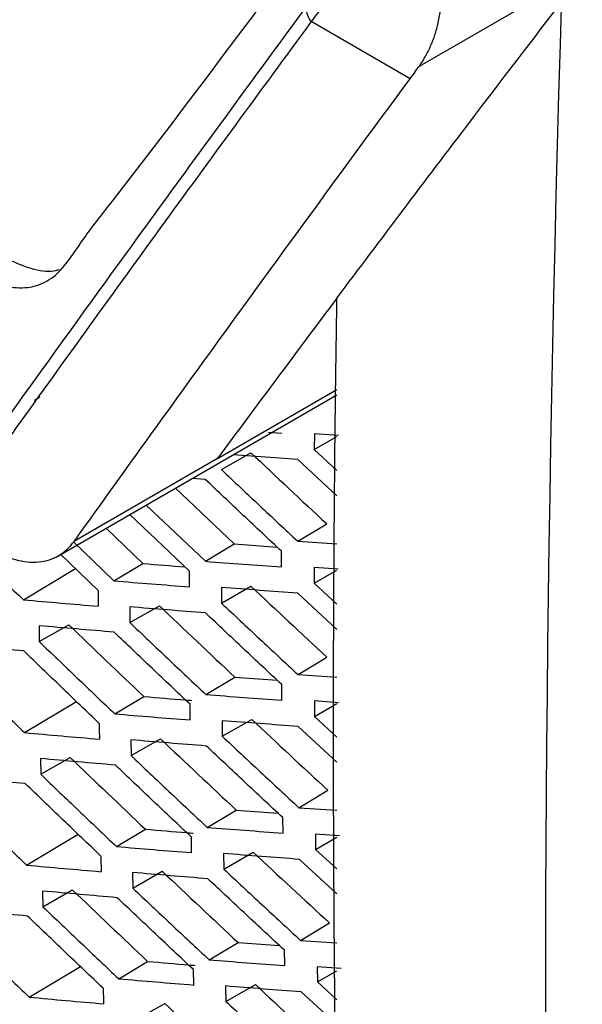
# Model space of a CAD drawing. Header units: millimetres. Extents: x -0.44 to 1.31, y -0.87 to 1.29.
# Tile 154 of 182: x 0.9441 to 0.9579, y 0.8543 to 0.8784. Entities that reach past the tile are written whole.
import ezdxf

# ---------------------------------------------------------------- set-up
doc = ezdxf.new("R2010")
doc.units = ezdxf.units.MM

msp = doc.modelspace()

# ---------------------------------------------------------------- linework, layer by layer
at = {"color": 7, "linetype": 'Continuous', "lineweight": 25}
for p, q in [((0.957479, 0.879332), (0.953902, 0.877266)), ((0.953681, 0.876967), (0.951263, 0.878363)), ((0.94897, 0.867682), (0.951891, 0.869368)), ((0.945022, 0.86527), (0.951891, 0.869235)), ((0.950216, 0.868325), (0.950541, 0.868302)), ((0.951338, 0.868284), (0.951337, 0.867904)), ((0.951337, 0.867904), (0.951891, 0.86822)), ((0.951933, 0.868244), (0.951338, 0.868284)), ((0.951337, 0.867904), (0.951891, 0.86739)), ((0.94897, 0.867682), (0.945469, 0.86566)), ((0.949065, 0.86741), (0.949787, 0.867822)), ((0.950936, 0.867657), (0.949356, 0.867772)), ((0.951891, 0.866768), (0.950936, 0.867657)), ((0.948672, 0.867169), (0.948355, 0.867194)), ((0.947943, 0.866956), (0.949381, 0.865591)), ((0.947225, 0.866541), (0.948673, 0.865167)), ((0.948283, 0.864928), (0.946829, 0.866313)), ((0.946245, 0.865976), (0.947144, 0.865113)), ((0.950932, 0.865658), (0.951641, 0.866083)), ((0.945446, 0.86564), (0.946436, 0.864689)), ((0.948673, 0.865167), (0.949381, 0.865591)), ((0.949381, 0.865591), (0.950426, 0.865516)), ((0.950932, 0.865658), (0.951891, 0.865595)), ((0.946052, 0.864456), (0.945129, 0.865346)), ((0.950535, 0.865032), (0.950535, 0.865413)), ((0.944222, 0.864225), (0.945499, 0.86499)), ((0.946436, 0.864689), (0.947144, 0.865113)), ((0.951924, 0.864973), (0.95133, 0.865014)), ((0.95133, 0.865014), (0.951331, 0.864634)), ((0.948284, 0.864544), (0.948283, 0.864928)), ((0.951331, 0.864634), (0.951891, 0.864954)), ((0.949066, 0.864527), (0.949067, 0.864145)), ((0.949067, 0.864145), (0.949789, 0.864557)), ((0.951331, 0.864634), (0.95189, 0.864117)), ((0.95189, 0.8635), (0.950933, 0.864389)), ((0.946825, 0.864054), (0.946827, 0.863668)), ((0.946827, 0.863668), (0.947548, 0.86408)), ((0.944607, 0.863593), (0.94461, 0.863205)), ((0.94461, 0.863205), (0.945331, 0.863617)), ((0.950939, 0.862396), (0.951647, 0.86282)), ((0.948687, 0.861909), (0.949396, 0.862334)), ((0.949396, 0.862334), (0.950431, 0.862258)), ((0.950939, 0.862396), (0.95189, 0.862332)), ((0.950546, 0.861773), (0.950544, 0.862152)), ((0.946459, 0.861437), (0.947167, 0.861861)), ((0.944253, 0.860978), (0.945522, 0.861737)), ((0.948302, 0.861289), (0.948299, 0.861671)), ((0.951931, 0.861711), (0.951339, 0.861752)), ((0.951339, 0.861752), (0.951341, 0.861374)), ((0.951341, 0.861374), (0.95189, 0.861688)), ((0.951341, 0.861374), (0.95189, 0.860868)), ((0.949083, 0.86127), (0.949086, 0.860889)), ((0.949086, 0.860889), (0.949808, 0.861301)), ((0.95189, 0.860256), (0.950945, 0.86113)), ((0.946851, 0.860801), (0.946855, 0.860418)), ((0.946855, 0.860418), (0.947576, 0.860829)), ((0.944641, 0.860345), (0.944646, 0.859959)), ((0.944646, 0.859959), (0.945367, 0.860371)), ((0.950961, 0.859143), (0.95167, 0.859568)), ((0.948718, 0.858662), (0.949426, 0.859086)), ((0.949426, 0.859086), (0.950452, 0.859009)), ((0.950961, 0.859143), (0.95189, 0.859079)), ((0.950572, 0.858522), (0.950568, 0.8589)), ((0.9443, 0.85774), (0.94556, 0.858495)), ((0.946498, 0.858194), (0.947206, 0.858618)), ((0.951954, 0.858458), (0.951364, 0.8585)), ((0.951364, 0.8585), (0.951368, 0.858123)), ((0.948336, 0.858044), (0.948331, 0.858424)), ((0.951368, 0.858123), (0.95189, 0.858421)), ((0.949117, 0.858022), (0.949122, 0.857643)), ((0.949122, 0.857643), (0.949843, 0.858055)), ((0.951368, 0.858123), (0.95189, 0.857645)), ((0.95189, 0.857035), (0.950974, 0.85788)), ((0.946892, 0.857558), (0.946898, 0.857177)), ((0.946898, 0.857177), (0.947619, 0.857588)), ((0.944691, 0.857106), (0.944698, 0.856723)), ((0.944698, 0.856723), (0.945419, 0.857134)), ((0.951, 0.8559), (0.951709, 0.856325)), ((0.948765, 0.855424), (0.949473, 0.855848)), ((0.949473, 0.855848), (0.950487, 0.85577)), ((0.951, 0.8559), (0.95189, 0.855838)), ((0.950614, 0.855282), (0.950608, 0.855657)), ((0.946553, 0.854961), (0.947261, 0.855385)), ((0.944364, 0.854511), (0.945615, 0.855261)), ((0.948387, 0.854808), (0.94838, 0.855186)), ((0.951993, 0.855214), (0.951406, 0.855256)), ((0.951406, 0.855256), (0.951412, 0.854882)), ((0.951412, 0.854882), (0.95189, 0.855155)), ((0.951412, 0.854882), (0.95189, 0.854445)), ((0.949167, 0.854784), (0.949174, 0.854407)), ((0.949174, 0.854407), (0.949895, 0.854819)), ((0.95189, 0.853839), (0.951019, 0.854639)), ((0.946959, 0.853945), (0.94768, 0.854357))]:
    msp.add_line(p, q, dxfattribs=at)
for points, knots in [([(0.966058, 0.978996), (0.962191, 0.95135), (0.959552, 0.924163), (0.956765, 0.871048), (0.956616, 0.845119), (0.957713, 0.81998)], [0, 0, 0, 0, 0.5, 0.5, 1, 1, 1, 1]), ([(0.907259, 0.916798), (0.907197, 0.914985), (0.907127, 0.912945), (0.90694, 0.910494), (0.907375, 0.909169), (0.907939, 0.907371), (0.908819, 0.904614), (0.910359, 0.899831), (0.911799, 0.895333), (0.912999, 0.89179), (0.913364, 0.890517), (0.913872, 0.889569), (0.914416, 0.888834), (0.915153, 0.888273), (0.915981, 0.887787), (0.917199, 0.887021), (0.91932, 0.885723), (0.923304, 0.883309), (0.929681, 0.879552), (0.936547, 0.875732), (0.941592, 0.872926), (0.943811, 0.871812), (0.944526, 0.871872), (0.94513, 0.872178), (0.945608, 0.872966), (0.947797, 0.875738), (0.950112, 0.878898), (0.952277, 0.881729), (0.952689, 0.882267)], [0, 0, 0, 0, 0.069215, 0.077838, 0.095071, 0.112544, 0.140001, 0.189031, 0.276584, 0.293888, 0.311143, 0.319663, 0.328142, 0.341082, 0.35425, 0.367419, 0.398456, 0.453878, 0.552839, 0.691245, 0.760457, 0.77753, 0.786017, 0.794506, 0.811757, 0.82906, 0.967485, 1, 1, 1, 1]), ([(0.954729, 0.805875), (0.955072, 0.806406), (0.955766, 0.807477), (0.956825, 0.809104), (0.957909, 0.810763), (0.959005, 0.812432), (0.959832, 0.813688), (0.960335, 0.814446), (0.960516, 0.814723), (0.960759, 0.815166), (0.961038, 0.815929), (0.96118, 0.816928), (0.961191, 0.817655), (0.961177, 0.818011), (0.961167, 0.818239), (0.96115, 0.818619), (0.961127, 0.819172), (0.961098, 0.819856), (0.961071, 0.82054), (0.96098, 0.82282), (0.960711, 0.830365), (0.960524, 0.839223), (0.960459, 0.847778), (0.96045, 0.852256), (0.960466, 0.856749), (0.960507, 0.861256), (0.960573, 0.865777), (0.960664, 0.870311), (0.960781, 0.87486), (0.960922, 0.879422), (0.961087, 0.883997), (0.961219, 0.887058), (0.961284, 0.888588)], [0, 0, 0, 0, 0.030446, 0.061437, 0.092974, 0.125056, 0.156321, 0.164137, 0.168038, 0.171917, 0.187328, 0.202868, 0.210653, 0.213204, 0.215118, 0.218468, 0.226284, 0.2341, 0.241916, 0.249732, 0.312266, 0.499829, 0.549846, 0.599863, 0.64988, 0.699897, 0.749914, 0.799931, 0.849949, 0.899966, 0.949983, 1, 1, 1, 1]), ([(0.952276, 0.879739), (0.952107, 0.87951), (0.951853, 0.879165), (0.951516, 0.878707), (0.951347, 0.878478), (0.951263, 0.878363)], [0, 0, 0, 0, 0.500009, 0.750013, 1, 1, 1, 1]), ([(0.951891, 0.871604), (0.952967, 0.873034), (0.954796, 0.875465), (0.956686, 0.87793), (0.957465, 0.878945)], [0, 0, 0, 0, 0.588078, 1, 1, 1, 1]), ([(0.953902, 0.877266), (0.953931, 0.87731), (0.953988, 0.877396), (0.954066, 0.877531), (0.954136, 0.877665), (0.954198, 0.877801), (0.954253, 0.877936), (0.954317, 0.878124), (0.954382, 0.878381), (0.954439, 0.878719), (0.954457, 0.878963), (0.954466, 0.879088)], [0, 0, 0, 0, 0.091666, 0.180157, 0.265395, 0.347345, 0.425942, 0.501167, 0.66081, 0.826931, 1, 1, 1, 1]), ([(0.951222, 0.87884), (0.950091, 0.8773), (0.947592, 0.873898), (0.945172, 0.87054), (0.943847, 0.868701)], [0, 0, 0, 0, 0.452499, 1, 1, 1, 1]), ([(0.951263, 0.878363), (0.951228, 0.878408), (0.951198, 0.87846), (0.951159, 0.878572), (0.951151, 0.87863), (0.95116, 0.87874), (0.951178, 0.878791), (0.951233, 0.878874), (0.95127, 0.878906), (0.95131, 0.878929)], [0, 0, 0, 0, 0.25, 0.25, 0.5, 0.5, 0.75, 0.75, 1, 1, 1, 1]), ([(0.951263, 0.878363), (0.95064, 0.877517), (0.950018, 0.87667), (0.948784, 0.874983), (0.94817, 0.874141), (0.946339, 0.87162), (0.94513, 0.869946), (0.943936, 0.86828)], [0, 0, 0, 0, 0.25, 0.25, 0.5, 0.5, 1, 1, 1, 1]), ([(0.945469, 0.86566), (0.946137, 0.866594), (0.946808, 0.867528), (0.948161, 0.869404), (0.948841, 0.870344), (0.950209, 0.872229), (0.950898, 0.873173), (0.952283, 0.875067), (0.952981, 0.876017), (0.953681, 0.876967)], [0, 0, 0, 0, 0.25, 0.25, 0.5, 0.5, 0.75, 0.75, 1, 1, 1, 1]), ([(0.945096, 0.872298), (0.945073, 0.87229), (0.944894, 0.872227), (0.944487, 0.872272), (0.944105, 0.872435), (0.943913, 0.872516)], [0, 0, 0, 0, 0.069838, 0.533267, 1, 1, 1, 1]), ([(0.952551, 0.830142), (0.952517, 0.830856), (0.952449, 0.832284), (0.952356, 0.834431), (0.952269, 0.836582), (0.95219, 0.838738), (0.952119, 0.840898), (0.952055, 0.843063), (0.951998, 0.845232), (0.951948, 0.847405), (0.951906, 0.849583), (0.951872, 0.851765), (0.951844, 0.853952), (0.951824, 0.856143), (0.951812, 0.858338), (0.951806, 0.860538), (0.951808, 0.862742), (0.951818, 0.864951), (0.951834, 0.867164), (0.951858, 0.869382), (0.95188, 0.870863), (0.951891, 0.871604)], [0, 0, 0, 0, 0.05265, 0.105293, 0.15793, 0.210563, 0.263191, 0.315817, 0.368439, 0.42106, 0.47368, 0.5263, 0.578921, 0.631543, 0.684167, 0.736794, 0.789424, 0.842059, 0.8947, 0.947347, 1, 1, 1, 1]), ([(0.944492, 0.869105), (0.944516, 0.869119), (0.944564, 0.869147), (0.944611, 0.869174), (0.944635, 0.869188)], [0, 0, 0, 0, 0.5023337, 1, 1, 1, 1]), ([(0.949065, 0.86741), (0.949375, 0.867117), (0.949996, 0.866532), (0.95062, 0.86595), (0.950932, 0.865658)], [0, 0, 0, 0, 0.499608, 1, 1, 1, 1]), ([(0.950535, 0.865413), (0.950224, 0.865706), (0.949601, 0.86629), (0.948981, 0.866876), (0.948672, 0.867169)], [0, 0, 0, 0, 0.5004185, 1, 1, 1, 1]), ([(0.942389, 0.866006), (0.942694, 0.865709), (0.943303, 0.865114), (0.943916, 0.864522), (0.944222, 0.864225)], [0, 0, 0, 0, 0.499551, 1, 1, 1, 1]), ([(0.943422, 0.865467), (0.943478, 0.865438), (0.943587, 0.865381), (0.943744, 0.865309), (0.94389, 0.865252), (0.944082, 0.86519), (0.944321, 0.865145), (0.9446, 0.865146), (0.94486, 0.865196), (0.945091, 0.865299), (0.945295, 0.865453), (0.945409, 0.865589), (0.945469, 0.86566)], [0, 0, 0, 0, 0.068784, 0.133166, 0.1933, 0.249372, 0.372372, 0.499609, 0.626347, 0.749708, 0.869359, 1, 1, 1, 1]), ([(0.948673, 0.865167), (0.948982, 0.865144), (0.949601, 0.865098), (0.950224, 0.865054), (0.950535, 0.865032)], [0, 0, 0, 0, 0.499534, 1, 1, 1, 1]), ([(0.946436, 0.864689), (0.946743, 0.864665), (0.947357, 0.864615), (0.947975, 0.864568), (0.948284, 0.864544)], [0, 0, 0, 0, 0.499489, 1, 1, 1, 1]), ([(0.950933, 0.864389), (0.950621, 0.864412), (0.949997, 0.864457), (0.949376, 0.864504), (0.949066, 0.864527)], [0, 0, 0, 0, 0.500438, 1, 1, 1, 1]), ([(0.944222, 0.864225), (0.944526, 0.864199), (0.945135, 0.864146), (0.945748, 0.864095), (0.946054, 0.86407)], [0, 0, 0, 0, 0.499481, 1, 1, 1, 1]), ([(0.948676, 0.863906), (0.948367, 0.86393), (0.947748, 0.863978), (0.947133, 0.864029), (0.946825, 0.864054)], [0, 0, 0, 0, 0.500503, 1, 1, 1, 1]), ([(0.949067, 0.864145), (0.949378, 0.863853), (0.95, 0.863269), (0.950626, 0.862687), (0.950939, 0.862396)], [0, 0, 0, 0, 0.499612, 1, 1, 1, 1]), ([(0.950544, 0.862152), (0.950231, 0.862444), (0.949607, 0.863027), (0.948987, 0.863613), (0.948676, 0.863906)], [0, 0, 0, 0, 0.500414, 1, 1, 1, 1]), ([(0.946443, 0.863435), (0.946136, 0.86346), (0.945522, 0.863512), (0.944912, 0.863566), (0.944607, 0.863593)], [0, 0, 0, 0, 0.500513, 1, 1, 1, 1]), ([(0.946827, 0.863668), (0.947136, 0.863375), (0.947754, 0.862788), (0.948376, 0.862202), (0.948687, 0.861909)], [0, 0, 0, 0, 0.499547, 1, 1, 1, 1]), ([(0.948299, 0.861671), (0.947989, 0.861965), (0.947368, 0.862552), (0.946751, 0.86314), (0.946443, 0.863435)], [0, 0, 0, 0, 0.500461, 1, 1, 1, 1]), ([(0.944232, 0.862976), (0.943928, 0.863004), (0.943319, 0.863059), (0.942715, 0.863116), (0.942413, 0.863144)], [0, 0, 0, 0, 0.500491, 1, 1, 1, 1]), ([(0.94461, 0.863205), (0.944917, 0.86291), (0.945532, 0.86232), (0.94615, 0.861731), (0.946459, 0.861437)], [0, 0, 0, 0, 0.499533, 1, 1, 1, 1]), ([(0.946077, 0.861204), (0.945768, 0.861499), (0.945152, 0.862089), (0.944538, 0.862681), (0.944232, 0.862976)], [0, 0, 0, 0, 0.500472, 1, 1, 1, 1]), ([(0.942417, 0.862756), (0.942722, 0.862459), (0.943332, 0.861865), (0.943946, 0.861274), (0.944253, 0.860978)], [0, 0, 0, 0, 0.499548, 1, 1, 1, 1]), ([(0.947167, 0.861861), (0.947507, 0.861833), (0.947899, 0.8618), (0.948294, 0.86177), (0.948345, 0.861766)], [0, 0, 0, 0, 0.8688952, 1, 1, 1, 1]), ([(0.948687, 0.861909), (0.948996, 0.861886), (0.949614, 0.861839), (0.950235, 0.861795), (0.950546, 0.861773)], [0, 0, 0, 0, 0.499536, 1, 1, 1, 1]), ([(0.946459, 0.861437), (0.946765, 0.861412), (0.947378, 0.861361), (0.947994, 0.861313), (0.948302, 0.861289)], [0, 0, 0, 0, 0.499493, 1, 1, 1, 1]), ([(0.950945, 0.86113), (0.950634, 0.861153), (0.950012, 0.861199), (0.949392, 0.861246), (0.949083, 0.86127)], [0, 0, 0, 0, 0.500437, 1, 1, 1, 1]), ([(0.944253, 0.860978), (0.944556, 0.860951), (0.945164, 0.860897), (0.945775, 0.860845), (0.946081, 0.860819)], [0, 0, 0, 0, 0.499488, 1, 1, 1, 1]), ([(0.949086, 0.860889), (0.949398, 0.860598), (0.950021, 0.860015), (0.950648, 0.859434), (0.950961, 0.859143)], [0, 0, 0, 0, 0.499611, 1, 1, 1, 1]), ([(0.948697, 0.860651), (0.948388, 0.860675), (0.947771, 0.860725), (0.947157, 0.860776), (0.946851, 0.860801)], [0, 0, 0, 0, 0.500498, 1, 1, 1, 1]), ([(0.950568, 0.8589), (0.950255, 0.859191), (0.94963, 0.859774), (0.949008, 0.860359), (0.948697, 0.860651)], [0, 0, 0, 0, 0.500416, 1, 1, 1, 1]), ([(0.946855, 0.860418), (0.947164, 0.860125), (0.947783, 0.859538), (0.948406, 0.858954), (0.948718, 0.858662)], [0, 0, 0, 0, 0.499543, 1, 1, 1, 1]), ([(0.946472, 0.860184), (0.946166, 0.860211), (0.945553, 0.860263), (0.944945, 0.860318), (0.944641, 0.860345)], [0, 0, 0, 0, 0.500506, 1, 1, 1, 1]), ([(0.948331, 0.858424), (0.94802, 0.858717), (0.947399, 0.859303), (0.946781, 0.859891), (0.946472, 0.860184)], [0, 0, 0, 0, 0.500465, 1, 1, 1, 1]), ([(0.944646, 0.859959), (0.944954, 0.859665), (0.945569, 0.859075), (0.946188, 0.858488), (0.946498, 0.858194)], [0, 0, 0, 0, 0.4995268, 1, 1, 1, 1]), ([(0.944269, 0.859731), (0.943966, 0.859759), (0.943359, 0.859814), (0.942756, 0.859872), (0.942455, 0.859901)], [0, 0, 0, 0, 0.500481, 1, 1, 1, 1]), ([(0.946117, 0.857961), (0.945808, 0.858256), (0.94519, 0.858845), (0.944576, 0.859436), (0.944269, 0.859731)], [0, 0, 0, 0, 0.500479, 1, 1, 1, 1]), ([(0.942461, 0.859514), (0.942766, 0.859218), (0.943377, 0.858626), (0.943992, 0.858035), (0.9443, 0.85774)], [0, 0, 0, 0, 0.499539, 1, 1, 1, 1]), ([(0.947206, 0.858618), (0.947545, 0.858589), (0.947935, 0.858557), (0.948327, 0.858525), (0.948378, 0.858521)], [0, 0, 0, 0, 0.87122, 1, 1, 1, 1]), ([(0.948718, 0.858662), (0.949026, 0.858638), (0.949642, 0.85859), (0.950262, 0.858545), (0.950572, 0.858522)], [0, 0, 0, 0, 0.4995423, 1, 1, 1, 1]), ([(0.946498, 0.858194), (0.946803, 0.858168), (0.947414, 0.858117), (0.948029, 0.858068), (0.948336, 0.858044)], [0, 0, 0, 0, 0.499503, 1, 1, 1, 1]), ([(0.950974, 0.85788), (0.950664, 0.857903), (0.950043, 0.85795), (0.949425, 0.857998), (0.949117, 0.858022)], [0, 0, 0, 0, 0.500429, 1, 1, 1, 1]), ([(0.9443, 0.85774), (0.944603, 0.857712), (0.945209, 0.857658), (0.945818, 0.857605), (0.946123, 0.857579)], [0, 0, 0, 0, 0.4995, 1, 1, 1, 1]), ([(0.948734, 0.857405), (0.948426, 0.85743), (0.94781, 0.85748), (0.947198, 0.857532), (0.946892, 0.857558)], [0, 0, 0, 0, 0.500488, 1, 1, 1, 1]), ([(0.949122, 0.857643), (0.949434, 0.857352), (0.950058, 0.85677), (0.950686, 0.85619), (0.951, 0.8559)], [0, 0, 0, 0, 0.4996049, 1, 1, 1, 1]), ([(0.950608, 0.855657), (0.950295, 0.855948), (0.949669, 0.85653), (0.949046, 0.857114), (0.948734, 0.857405)], [0, 0, 0, 0, 0.500423, 1, 1, 1, 1]), ([(0.946517, 0.856943), (0.946212, 0.85697), (0.945601, 0.857023), (0.944994, 0.857078), (0.944691, 0.857106)], [0, 0, 0, 0, 0.5004931, 1, 1, 1, 1]), ([(0.946898, 0.857177), (0.947208, 0.856884), (0.947829, 0.856299), (0.948453, 0.855716), (0.948765, 0.855424)], [0, 0, 0, 0, 0.499534, 1, 1, 1, 1]), ([(0.94838, 0.855186), (0.948068, 0.855479), (0.947446, 0.856063), (0.946826, 0.85665), (0.946517, 0.856943)], [0, 0, 0, 0, 0.500475, 1, 1, 1, 1]), ([(0.944323, 0.856494), (0.94402, 0.856523), (0.943415, 0.856579), (0.942813, 0.856637), (0.942513, 0.856666)], [0, 0, 0, 0, 0.500466, 1, 1, 1, 1]), ([(0.944698, 0.856723), (0.945006, 0.856429), (0.945623, 0.85584), (0.946243, 0.855254), (0.946553, 0.854961)], [0, 0, 0, 0, 0.499515, 1, 1, 1, 1]), ([(0.946174, 0.854728), (0.945864, 0.855022), (0.945245, 0.85561), (0.94463, 0.8562), (0.944323, 0.856494)], [0, 0, 0, 0, 0.5004916, 1, 1, 1, 1]), ([(0.942521, 0.856283), (0.942827, 0.855987), (0.943439, 0.855396), (0.944055, 0.854806), (0.944364, 0.854511)], [0, 0, 0, 0, 0.499524, 1, 1, 1, 1]), ([(0.947261, 0.855385), (0.9476, 0.855356), (0.947987, 0.855323), (0.948377, 0.855291), (0.948426, 0.855287)], [0, 0, 0, 0, 0.8738178, 1, 1, 1, 1]), ([(0.948765, 0.855424), (0.949072, 0.8554), (0.949687, 0.855351), (0.950305, 0.855305), (0.950614, 0.855282)], [0, 0, 0, 0, 0.499554, 1, 1, 1, 1]), ([(0.946553, 0.854961), (0.946857, 0.854935), (0.947467, 0.854883), (0.94808, 0.854833), (0.948387, 0.854808)], [0, 0, 0, 0, 0.499517, 1, 1, 1, 1]), ([(0.951019, 0.854639), (0.95071, 0.854662), (0.95009, 0.85471), (0.949475, 0.854759), (0.949167, 0.854784)], [0, 0, 0, 0, 0.500417, 1, 1, 1, 1]), ([(0.944364, 0.854511), (0.944665, 0.854484), (0.94527, 0.854428), (0.945877, 0.854375), (0.946181, 0.854349)], [0, 0, 0, 0, 0.499517, 1, 1, 1, 1]), ([(0.949174, 0.854407), (0.949486, 0.854117), (0.950112, 0.853535), (0.95074, 0.852957), (0.951055, 0.852667)], [0, 0, 0, 0, 0.499592, 1, 1, 1, 1])]:
    msp.add_open_spline(points, degree=3, knots=knots, dxfattribs=at)
for points in [[(0.953681, 0.876967), (0.953773, 0.877092), (0.953846, 0.877192), (0.953902, 0.877266)], [(0.951891, 0.871604), (0.950906, 0.87029), (0.949932, 0.868983), (0.94897, 0.867682)], [(0.949787, 0.867822), (0.950403, 0.867241), (0.951021, 0.866661), (0.951641, 0.866083)], [(0.947144, 0.865113), (0.947487, 0.865086), (0.94783, 0.865058), (0.948174, 0.865031)], [(0.949789, 0.864557), (0.950406, 0.863976), (0.951026, 0.863398), (0.951647, 0.86282)], [(0.946053, 0.864456), (0.946053, 0.864327), (0.946054, 0.864198), (0.946055, 0.86407)], [(0.947548, 0.86408), (0.948162, 0.863497), (0.948778, 0.862914), (0.949396, 0.862334)], [(0.945331, 0.863617), (0.945941, 0.86303), (0.946553, 0.862445), (0.947167, 0.861861)], [(0.946077, 0.861204), (0.946078, 0.861076), (0.94608, 0.860948), (0.946081, 0.86082)], [(0.949808, 0.861301), (0.950426, 0.860722), (0.951047, 0.860144), (0.95167, 0.859568)], [(0.947576, 0.860829), (0.94819, 0.860247), (0.948807, 0.859666), (0.949426, 0.859086)], [(0.945367, 0.860371), (0.945977, 0.859785), (0.94659, 0.859201), (0.947206, 0.858618)], [(0.949843, 0.858055), (0.950463, 0.857477), (0.951085, 0.8569), (0.951709, 0.856325)], [(0.946117, 0.857961), (0.946119, 0.857834), (0.946121, 0.857707), (0.946123, 0.857579)], [(0.947619, 0.857588), (0.948235, 0.857007), (0.948853, 0.856427), (0.949473, 0.855848)], [(0.945419, 0.857134), (0.946031, 0.85655), (0.946645, 0.855967), (0.947261, 0.855385)], [(0.946174, 0.854728), (0.946176, 0.854602), (0.946179, 0.854475), (0.946181, 0.854349)], [(0.949895, 0.854819), (0.950516, 0.854242), (0.951139, 0.853666), (0.951764, 0.853091)], [(0.94768, 0.854357), (0.948297, 0.853776), (0.948916, 0.853197), (0.949537, 0.85262)]]:
    msp.add_open_spline(points, degree=3, dxfattribs=at)

doc.saveas('drawing.dxf')
